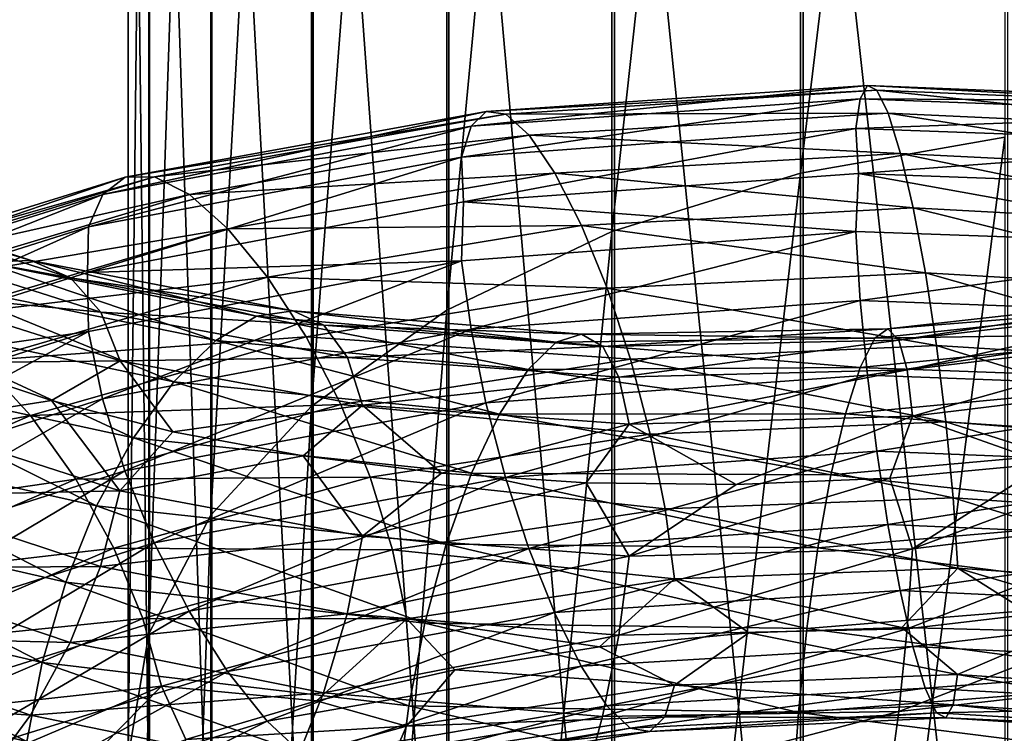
# Model space of a CAD drawing. Header units: metres. Extents: x -80 to 80, y -455 to 95.
# Tile 206 of 256: x -9.35 to -1.66, y -314.45 to -308.88. Entities that reach past the tile are written whole.
import ezdxf

# ---------------------------------------------------------------- set-up
doc = ezdxf.new("R2010")
doc.units = ezdxf.units.M
for name, color, linetype in [('solid_501010_K_01', 7, 'CONTINUOUS'), ('solid_501010_k_02', 7, 'CONTINUOUS'), ('solid_501010_k_02_01', 7, 'CONTINUOUS')]:
    doc.layers.add(name, color=color, linetype=linetype)

msp = doc.modelspace()

# ---------------------------------------------------------------- linework, layer by layer
at = {"layer": 'solid_501010_K_01'}
for points in [[(-2.799342, -310.07663, 1079.417969), (0.383328, -310.193909, 1079.048218), (0.334141, -310.643097, 1078.767212)], [(-2.026454, -313.1586, 1083.838623), (-0.009752, -313.755219, 1083.234497), (0.239914, -313.318329, 1083.504395)]]:
    msp.add_3dface(points, dxfattribs=at)
at = {"layer": 'solid_501010_k_02'}
for points in [[(-7.856166, -299.468048, 1106.099365), (-8.338623, -313.671661, 1098.183594), (-8.338623, -300.285309, 1107.47168)], [(-7.856166, -299.468048, 1106.099365), (-7.856166, -312.745911, 1096.881836), (-8.338623, -313.671661, 1098.183594)], [(-8.338623, -300.285309, 1107.47168), (-8.499992, -314.634216, 1099.536987), (-8.499992, -301.135071, 1108.898682)], [(-8.338623, -300.285309, 1107.47168), (-8.338623, -313.671661, 1098.183594), (-8.499992, -314.634216, 1099.536987)], [(-8.499992, -301.135071, 1108.898682), (-8.33406, -315.596497, 1100.890137), (-8.33406, -301.984589, 1110.325195)], [(-8.499992, -301.135071, 1108.898682), (-8.499992, -314.634216, 1099.536987), (-8.33406, -315.596497, 1100.890137)], [(-5.706848, -309.594208, 1081.675415), (-5.824012, -309.708801, 1081.111084), (-8.698983, -310.240723, 1082.258179)], [(-8.523982, -310.106995, 1082.80542), (-5.706848, -309.594208, 1081.675415), (-8.698983, -310.240723, 1082.258179)], [(-5.553791, -309.614716, 1082.2677), (-5.706848, -309.594208, 1081.675415), (-8.523982, -310.106995, 1082.80542)], [(-8.295369, -310.104034, 1083.374756), (-5.553791, -309.614716, 1082.2677), (-8.523982, -310.106995, 1082.80542)], [(-5.3715, -309.7789, 1082.854858), (-5.553791, -309.614716, 1082.2677), (-8.295369, -310.104034, 1083.374756)], [(-5.824012, -309.708801, 1081.111084), (-5.89894, -309.948792, 1080.607422), (-8.810898, -310.494385, 1081.764648)], [(-8.698983, -310.240723, 1082.258179), (-5.824012, -309.708801, 1081.111084), (-8.810898, -310.494385, 1081.764648)], [(-8.023092, -310.241455, 1083.93396), (-5.3715, -309.7789, 1082.854858), (-8.295369, -310.104034, 1083.374756)], [(-5.170289, -310.075836, 1083.405762), (-5.3715, -309.7789, 1082.854858), (-8.023092, -310.241455, 1083.93396)], [(-5.89894, -309.948792, 1080.607422), (-5.884512, -310.299469, 1080.184326), (-8.818295, -310.849457, 1081.341919)], [(-8.810898, -310.494385, 1081.764648), (-5.89894, -309.948792, 1080.607422), (-8.818295, -310.849457, 1081.341919)], [(-8.523982, -310.106995, 1082.80542), (-8.698983, -310.240723, 1082.258179), (-11.331385, -311.064117, 1083.760742)], [(-11.103426, -310.904541, 1084.284546), (-8.523982, -310.106995, 1082.80542), (-11.331385, -311.064117, 1083.760742)], [(-8.295369, -310.104034, 1083.374756), (-8.523982, -310.106995, 1082.80542), (-11.103426, -310.904541, 1084.284546)], [(-10.805633, -310.86972, 1084.822021), (-8.295369, -310.104034, 1083.374756), (-11.103426, -310.904541, 1084.284546)], [(-8.023092, -310.241455, 1083.93396), (-8.295369, -310.104034, 1083.374756), (-10.805633, -310.86972, 1084.822021)], [(-7.722555, -310.509827, 1084.453491), (-5.170289, -310.075836, 1083.405762), (-8.023092, -310.241455, 1083.93396)], [(-9.259567, -310.756744, 1116.876221), (-11.041761, -310.174194, 1115.19458), (-9.627579, -310.769775, 1117.415039)], [(-10.673605, -310.338562, 1114.690674), (-11.041761, -310.174194, 1115.19458), (-9.259567, -310.756744, 1116.876221)], [(-8.698983, -310.240723, 1082.258179), (-8.810898, -310.494385, 1081.764648), (-11.477166, -311.336243, 1083.28125)], [(-11.331385, -311.064117, 1083.760742), (-8.698983, -310.240723, 1082.258179), (-11.477166, -311.336243, 1083.28125)], [(-10.450962, -310.970825, 1085.342529), (-8.023092, -310.241455, 1083.93396), (-10.805633, -310.86972, 1084.822021)], [(-7.722555, -310.509827, 1084.453491), (-8.023092, -310.241455, 1083.93396), (-10.450962, -310.970825, 1085.342529)], [(-8.950833, -310.892792, 1116.323608), (-10.673605, -310.338562, 1114.690674), (-9.259567, -310.756744, 1116.876221)], [(-10.392157, -310.626343, 1114.193115), (-10.673605, -310.338562, 1114.690674), (-8.950833, -310.892792, 1116.323608)], [(-8.810898, -310.494385, 1081.764648), (-8.818295, -310.849457, 1081.341919), (-11.503824, -311.699188, 1082.860474)], [(-11.477166, -311.336243, 1083.28125), (-8.810898, -310.494385, 1081.764648), (-11.503824, -311.699188, 1082.860474)], [(-10.05948, -311.200348, 1085.818604), (-7.722555, -310.509827, 1084.453491), (-10.450962, -310.970825, 1085.342529)], [(-7.412649, -310.887268, 1084.905273), (-7.722555, -310.509827, 1084.453491), (-10.05948, -311.200348, 1085.818604)], [(-8.714812, -311.160278, 1115.788208), (-10.392157, -310.626343, 1114.193115), (-8.950833, -310.892792, 1116.323608)], [(-10.212708, -311.017639, 1113.730957), (-10.392157, -310.626343, 1114.193115), (-8.714812, -311.160278, 1115.788208)], [(-8.818295, -310.849457, 1081.341919), (-5.899505, -310.758698, 1079.910522), (-8.811743, -311.311157, 1081.064697)], [(-8.811743, -311.311157, 1081.064697), (-5.899505, -310.758698, 1079.910522), (-8.700573, -311.837585, 1080.889771)], [(-5.899505, -310.758698, 1079.910522), (-5.825077, -311.292419, 1079.748657), (-8.700573, -311.837585, 1080.889771)], [(-11.503824, -311.699188, 1082.860474), (-8.818295, -310.849457, 1081.341919), (-8.811743, -311.311157, 1081.064697)], [(-10.034118, -310.928986, 1117.911621), (-10.453622, -311.217865, 1118.339722), (-8.143808, -311.704742, 1119.908081)], [(-9.655792, -311.538727, 1086.224976), (-7.412649, -310.887268, 1084.905273), (-10.05948, -311.200348, 1085.818604)], [(-7.816997, -311.381531, 1119.427124), (-10.034118, -310.928986, 1117.911621), (-8.143808, -311.704742, 1119.908081)], [(-7.11232, -311.351654, 1085.260742), (-7.412649, -310.887268, 1084.905273), (-9.655792, -311.538727, 1086.224976)], [(-8.564328, -311.540436, 1115.301392), (-9.972728, -311.556427, 1113.531616), (-10.212708, -311.017639, 1113.730957)], [(-8.564328, -311.540436, 1115.301392), (-10.212708, -311.017639, 1113.730957), (-8.714812, -311.160278, 1115.788208)], [(-10.453622, -311.217865, 1118.339722), (-10.860443, -311.619598, 1118.672363), (-8.460739, -312.140839, 1120.291748)], [(-8.143808, -311.704742, 1119.908081), (-10.453622, -311.217865, 1118.339722), (-8.460739, -312.140839, 1120.291748)], [(-11.503824, -311.699188, 1082.860474), (-8.811743, -311.311157, 1081.064697), (-11.478266, -312.162018, 1082.576416)], [(-11.478266, -312.162018, 1082.576416), (-8.811743, -311.311157, 1081.064697), (-11.333455, -312.678375, 1082.383057)], [(-8.811743, -311.311157, 1081.064697), (-8.700573, -311.837585, 1080.889771), (-11.333455, -312.678375, 1082.383057)], [(-8.700573, -311.837585, 1080.889771), (-5.825077, -311.292419, 1079.748657), (-8.526214, -312.398865, 1080.841553)], [(-5.825077, -311.292419, 1079.748657), (-5.708343, -311.867371, 1079.719849), (-8.526214, -312.398865, 1080.841553)], [(-9.264581, -311.966156, 1086.536133), (-7.11232, -311.351654, 1085.260742), (-9.655792, -311.538727, 1086.224976)], [(-6.840454, -311.880524, 1085.491821), (-7.11232, -311.351654, 1085.260742), (-9.264581, -311.966156, 1086.536133)], [(-9.264581, -311.966156, 1086.536133), (-9.655792, -311.538727, 1086.224976), (-11.627835, -312.411102, 1087.822144)], [(-10.214071, -312.023773, 1113.029541), (-9.972728, -311.556427, 1113.531616), (-9.099517, -311.849915, 1114.392334)], [(-8.564328, -311.540436, 1115.301392), (-9.099517, -311.849915, 1114.392334), (-9.972728, -311.556427, 1113.531616)], [(-8.564328, -311.540436, 1115.301392), (-8.151635, -312.093201, 1115.184692), (-9.099517, -311.849915, 1114.392334)], [(-6.67197, -311.885193, 1116.628052), (-8.151635, -312.093201, 1115.184692), (-8.564328, -311.540436, 1115.301392)], [(-10.860443, -311.619598, 1118.672363), (-11.22901, -312.116974, 1118.882935), (-8.747868, -312.670654, 1120.548218)], [(-8.460739, -312.140839, 1120.291748), (-10.860443, -311.619598, 1118.672363), (-8.747868, -312.670654, 1120.548218)], [(-11.333455, -312.678375, 1082.383057), (-8.700573, -311.837585, 1080.889771), (-11.106333, -313.220856, 1082.307739)], [(-8.700573, -311.837585, 1080.889771), (-8.526214, -312.398865, 1080.841553), (-11.106333, -313.220856, 1082.307739)], [(-8.565471, -312.555908, 1114.596924), (-10.214071, -312.023773, 1113.029541), (-9.099517, -311.849915, 1114.392334)], [(-8.565471, -312.555908, 1114.596924), (-9.099517, -311.849915, 1114.392334), (-8.151635, -312.093201, 1115.184692)], [(-8.526214, -312.398865, 1080.841553), (-5.708343, -311.867371, 1079.719849), (-8.298139, -312.961761, 1080.925903)], [(-5.708343, -311.867371, 1079.719849), (-5.555645, -312.449677, 1079.828857), (-8.298139, -312.961761, 1080.925903)], [(-8.910445, -312.462433, 1086.726685), (-6.840454, -311.880524, 1085.491821), (-9.264581, -311.966156, 1086.536133)], [(-6.612379, -312.446716, 1085.582397), (-6.840454, -311.880524, 1085.491821), (-8.910445, -312.462433, 1086.726685)], [(-6.67197, -311.885193, 1116.628052), (-7.135502, -312.282745, 1115.90332), (-8.151635, -312.093201, 1115.184692)], [(-11.156725, -312.792725, 1088.077637), (-9.264581, -311.966156, 1086.536133), (-11.627835, -312.411102, 1087.822144)], [(-8.910445, -312.462433, 1086.726685), (-9.264581, -311.966156, 1086.536133), (-11.156725, -312.792725, 1088.077637)], [(-10.394723, -312.592529, 1112.822266), (-10.214071, -312.023773, 1113.029541), (-8.565471, -312.555908, 1114.596924)], [(-11.22901, -312.116974, 1118.882935), (-11.538471, -312.685211, 1118.956665), (-8.988952, -313.267731, 1120.659668)], [(-8.747868, -312.670654, 1120.548218), (-11.22901, -312.116974, 1118.882935), (-8.988952, -313.267731, 1120.659668)], [(-11.106333, -313.220856, 1082.307739), (-8.526214, -312.398865, 1080.841553), (-10.809239, -313.757202, 1082.357788)], [(-8.526214, -312.398865, 1080.841553), (-8.298139, -312.961761, 1080.925903), (-10.809239, -313.757202, 1082.357788)], [(-10.730263, -313.248596, 1088.217163), (-8.910445, -312.462433, 1086.726685), (-11.156725, -312.792725, 1088.077637)], [(-8.613352, -313.002228, 1086.782837), (-8.910445, -312.462433, 1086.726685), (-10.730263, -313.248596, 1088.217163)], [(-8.613352, -313.002228, 1086.782837), (-6.612379, -312.446716, 1085.582397), (-8.910445, -312.462433, 1086.726685)], [(-6.438019, -313.016144, 1085.535767), (-6.612379, -312.446716, 1085.582397), (-8.613352, -313.002228, 1086.782837)], [(-8.298139, -312.961761, 1080.925903), (-5.555645, -312.449677, 1079.828857), (-8.026272, -313.493195, 1081.147461)], [(-5.555645, -312.449677, 1079.828857), (-5.373629, -313.005463, 1080.078979), (-8.026272, -313.493195, 1081.147461)], [(-8.716965, -313.144928, 1114.411499), (-10.394723, -312.592529, 1112.822266), (-8.565471, -312.555908, 1114.596924)], [(-10.677208, -313.158569, 1112.724487), (-10.394723, -312.592529, 1112.822266), (-8.716965, -313.144928, 1114.411499)], [(-11.538471, -312.685211, 1118.956665), (-11.775361, -313.288055, 1118.897095), (-9.173499, -313.894318, 1120.62854)], [(-8.988952, -313.267731, 1120.659668), (-11.538471, -312.685211, 1118.956665), (-9.173499, -313.894318, 1120.62854)], [(-7.856166, -312.745911, 1096.881836), (-8.338623, -326.250549, 1087.828003), (-8.338623, -313.671661, 1098.183594)], [(-7.856166, -312.745911, 1096.881836), (-7.856166, -325.222351, 1086.605591), (-8.338623, -326.250549, 1087.828003)], [(-10.809239, -313.757202, 1082.357788), (-8.298139, -312.961761, 1080.925903), (-10.455105, -314.255432, 1082.539185)], [(-10.372493, -313.755615, 1088.22998), (-8.613352, -313.002228, 1086.782837), (-10.730263, -313.248596, 1088.217163)], [(-8.298139, -312.961761, 1080.925903), (-8.026272, -313.493195, 1081.147461), (-10.455105, -314.255432, 1082.539185)], [(-8.38623, -313.55249, 1086.709351), (-8.613352, -313.002228, 1086.782837), (-10.372493, -313.755615, 1088.22998)], [(-8.38623, -313.55249, 1086.709351), (-6.438019, -313.016144, 1085.535767), (-8.613352, -313.002228, 1086.782837)], [(-6.32685, -313.55368, 1085.357178), (-6.438019, -313.016144, 1085.535767), (-8.38623, -313.55249, 1086.709351)], [(-11.046231, -313.687592, 1112.744873), (-10.677208, -313.158569, 1112.724487), (-8.953855, -313.739838, 1114.348511)], [(-8.953855, -313.739838, 1114.348511), (-10.677208, -313.158569, 1112.724487), (-8.716965, -313.144928, 1114.411499)], [(-11.775361, -313.288055, 1118.897095), (-11.926855, -313.887756, 1118.710449), (-9.291519, -314.511444, 1120.459229)], [(-9.173499, -313.894318, 1120.62854), (-11.775361, -313.288055, 1118.897095), (-9.291519, -314.511444, 1120.459229)], [(-10.455105, -314.255432, 1082.539185), (-8.026272, -313.493195, 1081.147461), (-10.063893, -314.689606, 1082.840576)], [(-10.098985, -314.282043, 1088.122803), (-8.38623, -313.55249, 1086.709351), (-10.372493, -313.755615, 1088.22998)], [(-8.24142, -314.079132, 1086.513184), (-8.38623, -313.55249, 1086.709351), (-10.098985, -314.282043, 1088.122803)], [(-8.026272, -313.493195, 1081.147461), (-7.725944, -313.965332, 1081.49231), (-10.063893, -314.689606, 1082.840576)], [(-8.24142, -314.079132, 1086.513184), (-6.32685, -313.55368, 1085.357178), (-8.38623, -313.55249, 1086.709351)], [(-11.485736, -314.145966, 1112.890869), (-11.046231, -313.687592, 1112.744873), (-9.263316, -314.304779, 1114.414917)], [(-9.263316, -314.304779, 1114.414917), (-11.046231, -313.687592, 1112.744873), (-8.953855, -313.739838, 1114.348511)], [(-8.338623, -313.671661, 1098.183594), (-8.499992, -327.31958, 1089.099121), (-8.499992, -314.634216, 1099.536987)], [(-8.338623, -313.671661, 1098.183594), (-8.338623, -326.250549, 1087.828003), (-8.499992, -327.31958, 1089.099121)], [(-9.291519, -314.511444, 1120.459229), (-11.926855, -313.887756, 1118.710449), (-10.41115, -314.861481, 1119.510376)], [(-10.063893, -314.689606, 1082.840576), (-7.725944, -313.965332, 1081.49231), (-9.660206, -315.037872, 1083.238525)], [(-7.725944, -313.965332, 1081.49231), (-7.416037, -314.35376, 1081.934692), (-9.660206, -315.037872, 1083.238525)], [(-9.924599, -314.795105, 1087.904297), (-8.24142, -314.079132, 1086.513184), (-10.098985, -314.282043, 1088.122803)], [(-9.924599, -314.795105, 1087.904297), (-9.00339, -314.854004, 1086.823608), (-8.24142, -314.079132, 1086.513184)], [(-8.24142, -314.079132, 1086.513184), (-9.00339, -314.854004, 1086.823608), (-8.051086, -314.494965, 1086.10791)], [(-9.631883, -314.804413, 1114.616211), (-11.485736, -314.145966, 1112.890869), (-9.263316, -314.304779, 1114.414917)], [(-6.327694, -314.391479, 1084.63916), (-7.030927, -314.192963, 1085.462036), (-8.051086, -314.494965, 1086.10791)], [(-9.660206, -315.037872, 1083.238525), (-7.416037, -314.35376, 1081.934692), (-9.268723, -315.278168, 1083.709473)], [(-7.416037, -314.35376, 1081.934692), (-7.1155, -314.63385, 1082.448242), (-9.268723, -315.278168, 1083.709473)], [(-8.242519, -314.923828, 1085.792236), (-6.327694, -314.391479, 1084.63916), (-8.051086, -314.494965, 1086.10791)], [(-6.43961, -314.650391, 1084.135254), (-6.327694, -314.391479, 1084.63916), (-8.242519, -314.923828, 1085.792236)]]:
    msp.add_3dface(points, dxfattribs=at)
at = {"layer": 'solid_501010_k_02_01'}
for points in [[(-1.658268, -296.861847, 1101.722778), (-3.254351, -310.074554, 1093.125488), (-3.254351, -297.109741, 1102.13916)], [(-1.658268, -296.861847, 1101.722778), (-1.658268, -309.793732, 1092.730591), (-3.254351, -310.074554, 1093.125488)], [(-3.254351, -297.109741, 1102.13916), (-4.725122, -310.530701, 1093.766968), (-4.725122, -297.512451, 1102.815308)], [(-3.254351, -297.109741, 1102.13916), (-3.254351, -310.074554, 1093.125488), (-4.725122, -310.530701, 1093.766968)], [(-4.725122, -297.512451, 1102.815308), (-6.013947, -311.144592, 1094.630127), (-6.013947, -298.054382, 1103.725464)], [(-4.725122, -297.512451, 1102.815308), (-4.725122, -310.530701, 1093.766968), (-6.013947, -311.144592, 1094.630127)], [(-6.013947, -298.054382, 1103.725464), (-7.071198, -311.892609, 1095.681885), (-7.071198, -298.714752, 1104.834351)], [(-6.013947, -298.054382, 1103.725464), (-6.013947, -311.144592, 1094.630127), (-7.071198, -311.892609, 1095.681885)], [(-7.071198, -298.714752, 1104.834351), (-7.856166, -312.745911, 1096.881836), (-7.856166, -299.468048, 1106.099365)], [(-7.071198, -298.714752, 1104.834351), (-7.071198, -311.892609, 1095.681885), (-7.856166, -312.745911, 1096.881836)], [(-8.33406, -301.984589, 1110.325195), (-7.847216, -316.521484, 1102.190674), (-7.847216, -302.801178, 1111.696411)], [(-8.33406, -301.984589, 1110.325195), (-8.33406, -315.596497, 1100.890137), (-7.847216, -316.521484, 1102.190674)], [(-7.847216, -302.801178, 1111.696411), (-7.058206, -317.373505, 1103.388794), (-7.058206, -303.553345, 1112.959473)], [(-7.847216, -302.801178, 1111.696411), (-7.847216, -316.521484, 1102.190674), (-7.058206, -317.373505, 1103.388794)], [(-7.058206, -303.553345, 1112.959473), (-5.997412, -318.119781, 1104.43811), (-5.997412, -304.212189, 1114.065796)], [(-7.058206, -303.553345, 1112.959473), (-7.058206, -317.373505, 1103.388794), (-5.997412, -318.119781, 1104.43811)], [(-5.997412, -304.212189, 1114.065796), (-4.705681, -318.731598, 1105.298462), (-4.705681, -304.752319, 1114.972778)], [(-5.997412, -304.212189, 1114.065796), (-5.997412, -318.119781, 1104.43811), (-4.705681, -318.731598, 1105.298462)], [(-4.705681, -304.752319, 1114.972778), (-3.232754, -319.185394, 1105.936523), (-3.232754, -305.152924, 1115.645508)], [(-4.705681, -304.752319, 1114.972778), (-4.705681, -318.731598, 1105.298462), (-3.232754, -319.185394, 1105.936523)], [(-3.232754, -305.152924, 1115.645508), (-1.635345, -319.463654, 1106.327759), (-1.635345, -305.39856, 1116.057983)], [(-3.232754, -305.152924, 1115.645508), (-3.232754, -319.185394, 1105.936523), (-1.635345, -319.463654, 1106.327759)], [(-2.730183, -309.39151, 1080.92041), (-2.786235, -309.494324, 1080.345947), (-5.824012, -309.708801, 1081.111084)], [(-5.706848, -309.594208, 1081.675415), (-2.730183, -309.39151, 1080.92041), (-5.824012, -309.708801, 1081.111084)], [(-2.656959, -309.426422, 1081.526245), (-2.730183, -309.39151, 1080.92041), (-5.706848, -309.594208, 1081.675415)], [(-2.730183, -309.39151, 1080.92041), (0.323229, -309.512878, 1080.552856), (-2.786235, -309.494324, 1080.345947)], [(0.31456, -309.552673, 1081.162476), (0.323229, -309.512878, 1080.552856), (-2.730183, -309.39151, 1080.92041)], [(-2.656959, -309.426422, 1081.526245), (0.31456, -309.552673, 1081.162476), (-2.730183, -309.39151, 1080.92041)], [(-2.786235, -309.494324, 1080.345947), (-2.822081, -309.72583, 1079.83606), (-5.89894, -309.948792, 1080.607422)], [(-5.824012, -309.708801, 1081.111084), (-2.786235, -309.494324, 1080.345947), (-5.89894, -309.948792, 1080.607422)], [(-5.553791, -309.614716, 1082.2677), (-2.656959, -309.426422, 1081.526245), (-5.706848, -309.594208, 1081.675415)], [(-2.569751, -309.606934, 1082.129761), (-2.656959, -309.426422, 1081.526245), (-5.553791, -309.614716, 1082.2677)], [(-2.786235, -309.494324, 1080.345947), (0.329865, -309.611542, 1079.975342), (-2.822081, -309.72583, 1079.83606)], [(0.323229, -309.512878, 1080.552856), (0.329865, -309.611542, 1079.975342), (-2.786235, -309.494324, 1080.345947)], [(0.304235, -309.738647, 1081.770508), (0.31456, -309.552673, 1081.162476), (-2.656959, -309.426422, 1081.526245)], [(-2.569751, -309.606934, 1082.129761), (0.304235, -309.738647, 1081.770508), (-2.656959, -309.426422, 1081.526245)], [(-5.3715, -309.7789, 1082.854858), (-2.569751, -309.606934, 1082.129761), (-5.553791, -309.614716, 1082.2677)], [(-2.47349, -309.921265, 1082.698975), (-2.569751, -309.606934, 1082.129761), (-5.3715, -309.7789, 1082.854858)], [(0.329865, -309.611542, 1079.975342), (0.334109, -309.839966, 1079.463501), (-2.822081, -309.72583, 1079.83606)], [(0.292839, -310.058716, 1082.344482), (0.304235, -309.738647, 1081.770508), (-2.569751, -309.606934, 1082.129761)], [(-2.47349, -309.921265, 1082.698975), (0.292839, -310.058716, 1082.344482), (-2.569751, -309.606934, 1082.129761)], [(-5.89894, -309.948792, 1080.607422), (-2.822081, -309.72583, 1079.83606), (-5.884512, -310.299469, 1080.184326)], [(-2.822081, -309.72583, 1079.83606), (-2.799342, -310.07663, 1079.417969), (-5.884512, -310.299469, 1080.184326)], [(-2.822081, -309.72583, 1079.83606), (0.334109, -309.839966, 1079.463501), (-2.799342, -310.07663, 1079.417969)], [(-5.170289, -310.075836, 1083.405762), (-2.47349, -309.921265, 1082.698975), (-5.3715, -309.7789, 1082.854858)], [(-1.658268, -309.793732, 1092.730591), (-3.254351, -322.255493, 1083.077759), (-3.254351, -310.074554, 1093.125488)], [(-1.658268, -309.793732, 1092.730591), (-1.658268, -321.943573, 1082.706909), (-3.254351, -322.255493, 1083.077759)], [(0.334109, -309.839966, 1079.463501), (0.383328, -310.193909, 1079.048218), (-2.799342, -310.07663, 1079.417969)], [(-2.374229, -310.344818, 1083.202271), (-2.47349, -309.921265, 1082.698975), (-5.170289, -310.075836, 1083.405762)], [(0.281087, -310.487915, 1082.852661), (0.292839, -310.058716, 1082.344482), (-2.47349, -309.921265, 1082.698975)], [(-2.374229, -310.344818, 1083.202271), (0.281087, -310.487915, 1082.852661), (-2.47349, -309.921265, 1082.698975)], [(-4.962805, -310.481995, 1083.890137), (-5.170289, -310.075836, 1083.405762), (-7.722555, -310.509827, 1084.453491)], [(-5.884512, -310.299469, 1080.184326), (-2.799342, -310.07663, 1079.417969), (-2.822351, -310.531158, 1079.140503)], [(-4.962805, -310.481995, 1083.890137), (-2.374229, -310.344818, 1083.202271), (-5.170289, -310.075836, 1083.405762)], [(-3.254351, -310.074554, 1093.125488), (-4.725122, -322.762085, 1083.680176), (-4.725122, -310.530701, 1093.766968)], [(-3.254351, -310.074554, 1093.125488), (-3.254351, -322.255493, 1083.077759), (-4.725122, -322.762085, 1083.680176)], [(-2.799342, -310.07663, 1079.417969), (0.334141, -310.643097, 1078.767212), (-2.822351, -310.531158, 1079.140503)], [(-8.818295, -310.849457, 1081.341919), (-5.884512, -310.299469, 1080.184326), (-5.899505, -310.758698, 1079.910522)], [(-5.884512, -310.299469, 1080.184326), (-2.822351, -310.531158, 1079.140503), (-5.899505, -310.758698, 1079.910522)], [(-2.278036, -310.852783, 1083.608154), (-2.374229, -310.344818, 1083.202271), (-4.962805, -310.481995, 1083.890137)], [(0.269699, -311.001068, 1083.263062), (0.281087, -310.487915, 1082.852661), (-2.374229, -310.344818, 1083.202271)], [(-2.278036, -310.852783, 1083.608154), (0.269699, -311.001068, 1083.263062), (-2.374229, -310.344818, 1083.202271)], [(-7.412649, -310.887268, 1084.905273), (-4.962805, -310.481995, 1083.890137), (-7.722555, -310.509827, 1084.453491)], [(-4.761734, -310.973511, 1084.277466), (-4.962805, -310.481995, 1083.890137), (-7.412649, -310.887268, 1084.905273)], [(-4.761734, -310.973511, 1084.277466), (-2.278036, -310.852783, 1083.608154), (-4.962805, -310.481995, 1083.890137)], [(-4.725122, -310.530701, 1093.766968), (-6.013947, -323.443909, 1084.490845), (-6.013947, -311.144592, 1094.630127)], [(-4.725122, -310.530701, 1093.766968), (-4.725122, -322.762085, 1083.680176), (-6.013947, -323.443909, 1084.490845)], [(-5.899505, -310.758698, 1079.910522), (-2.822351, -310.531158, 1079.140503), (-5.825077, -311.292419, 1079.748657)], [(-2.822351, -310.531158, 1079.140503), (-2.786744, -311.069092, 1078.985962), (-5.825077, -311.292419, 1079.748657)], [(-2.822351, -310.531158, 1079.140503), (0.334141, -310.643097, 1078.767212), (-2.786744, -311.069092, 1078.985962)], [(0.334141, -310.643097, 1078.767212), (0.329925, -311.182037, 1078.614014), (-2.786744, -311.069092, 1078.985962)], [(-9.627579, -310.769775, 1117.415039), (-10.034118, -310.928986, 1117.911621), (-7.816997, -311.381531, 1119.427124)], [(-9.259567, -310.756744, 1116.876221), (-9.627579, -310.769775, 1117.415039), (-7.500286, -311.190063, 1118.878906)], [(-7.500286, -311.190063, 1118.878906), (-9.627579, -310.769775, 1117.415039), (-7.816997, -311.381531, 1119.427124)], [(-7.21359, -311.148865, 1118.293213), (-9.259567, -310.756744, 1116.876221), (-7.500286, -311.190063, 1118.878906)], [(-8.950833, -310.892792, 1116.323608), (-9.259567, -310.756744, 1116.876221), (-7.21359, -311.148865, 1118.293213)], [(-2.190958, -311.419922, 1083.885132), (-2.278036, -310.852783, 1083.608154), (-4.761734, -310.973511, 1084.277466)], [(0.259389, -311.572693, 1083.544067), (0.269699, -311.001068, 1083.263062), (-2.278036, -310.852783, 1083.608154)], [(-2.190958, -311.419922, 1083.885132), (0.259389, -311.572693, 1083.544067), (-2.278036, -310.852783, 1083.608154)], [(-6.973073, -311.262329, 1117.700806), (-8.950833, -310.892792, 1116.323608), (-7.21359, -311.148865, 1118.293213)], [(-8.714812, -311.160278, 1115.788208), (-8.950833, -310.892792, 1116.323608), (-6.973073, -311.262329, 1117.700806)], [(-7.11232, -311.351654, 1085.260742), (-4.761734, -310.973511, 1084.277466), (-7.412649, -310.887268, 1084.905273)], [(-4.579718, -311.526245, 1084.537598), (-4.761734, -310.973511, 1084.277466), (-7.11232, -311.351654, 1085.260742)], [(-4.579718, -311.526245, 1084.537598), (-2.190958, -311.419922, 1083.885132), (-4.761734, -310.973511, 1084.277466)], [(-0.10649, -311.014893, 1120.664551), (-2.571414, -311.289429, 1120.208984), (-0.110723, -311.091644, 1121.314697)], [(-2.485677, -311.377258, 1119.569214), (-2.571414, -311.289429, 1120.208984), (-0.10649, -311.014893, 1120.664551)], [(-0.10294, -311.100342, 1120.018433), (-2.485677, -311.377258, 1119.569214), (-0.10649, -311.014893, 1120.664551)], [(-5.825077, -311.292419, 1079.748657), (-2.786744, -311.069092, 1078.985962), (-5.708343, -311.867371, 1079.719849)], [(-2.786744, -311.069092, 1078.985962), (-2.730898, -311.652161, 1078.968262), (-5.708343, -311.867371, 1079.719849)], [(-2.786744, -311.069092, 1078.985962), (0.329925, -311.182037, 1078.614014), (-2.730898, -311.652161, 1078.968262)], [(-0.110723, -311.091644, 1121.314697), (-2.673612, -311.362946, 1120.851318), (-0.115398, -311.32431, 1121.934204)], [(-2.571414, -311.289429, 1120.208984), (-2.673612, -311.362946, 1120.851318), (-0.110723, -311.091644, 1121.314697)], [(-2.420134, -311.610687, 1118.966919), (-2.485677, -311.377258, 1119.569214), (-0.10294, -311.100342, 1120.018433)], [(-0.100225, -311.332336, 1119.411621), (-2.420134, -311.610687, 1118.966919), (-0.10294, -311.100342, 1120.018433)], [(-6.789203, -311.513763, 1117.134766), (-8.714812, -311.160278, 1115.788208), (-6.973073, -311.262329, 1117.700806)], [(-8.564328, -311.540436, 1115.301392), (-8.714812, -311.160278, 1115.788208), (-6.789203, -311.513763, 1117.134766)], [(-7.21359, -311.148865, 1118.293213), (-7.500286, -311.190063, 1118.878906), (-5.160089, -311.392975, 1120.033569)], [(-4.962846, -311.331421, 1119.412964), (-7.21359, -311.148865, 1118.293213), (-5.160089, -311.392975, 1120.033569)], [(-6.973073, -311.262329, 1117.700806), (-7.21359, -311.148865, 1118.293213), (-4.962846, -311.331421, 1119.412964)], [(-6.013947, -311.144592, 1094.630127), (-7.071198, -324.274658, 1085.478638), (-7.071198, -311.892609, 1095.681885)], [(-6.013947, -311.144592, 1094.630127), (-6.013947, -323.443909, 1084.490845), (-7.071198, -324.274658, 1085.478638)], [(0.329925, -311.182037, 1078.614014), (0.323313, -311.767426, 1078.598633), (-2.730898, -311.652161, 1078.968262)], [(-7.500286, -311.190063, 1118.878906), (-7.816997, -311.381531, 1119.427124), (-5.377981, -311.607788, 1120.620239)], [(-5.160089, -311.392975, 1120.033569), (-7.500286, -311.190063, 1118.878906), (-5.377981, -311.607788, 1120.620239)], [(-4.797374, -311.42868, 1118.79126), (-6.973073, -311.262329, 1117.700806), (-4.962846, -311.331421, 1119.412964)], [(-6.789203, -311.513763, 1117.134766), (-6.973073, -311.262329, 1117.700806), (-4.797374, -311.42868, 1118.79126)], [(-4.962846, -311.331421, 1119.412964), (-5.160089, -311.392975, 1120.033569), (-2.673612, -311.362946, 1120.851318)], [(-2.571414, -311.289429, 1120.208984), (-4.962846, -311.331421, 1119.412964), (-2.673612, -311.362946, 1120.851318)], [(-4.797374, -311.42868, 1118.79126), (-4.962846, -311.331421, 1119.412964), (-2.571414, -311.289429, 1120.208984)], [(-2.485677, -311.377258, 1119.569214), (-4.797374, -311.42868, 1118.79126), (-2.571414, -311.289429, 1120.208984)], [(-0.115398, -311.32431, 1121.934204), (-2.786509, -311.591583, 1121.461914), (-0.120223, -311.691711, 1122.48877)], [(-2.673612, -311.362946, 1120.851318), (-2.786509, -311.591583, 1121.461914), (-0.115398, -311.32431, 1121.934204)], [(-2.378344, -311.972778, 1118.437012), (-2.420134, -311.610687, 1118.966919), (-0.100225, -311.332336, 1119.411621)], [(-0.098495, -311.694031, 1118.87915), (-2.378344, -311.972778, 1118.437012), (-0.100225, -311.332336, 1119.411621)], [(-7.816997, -311.381531, 1119.427124), (-8.143808, -311.704742, 1119.908081), (-5.602823, -311.955902, 1121.140625)], [(-5.377981, -311.607788, 1120.620239), (-7.816997, -311.381531, 1119.427124), (-5.602823, -311.955902, 1121.140625)], [(-6.840454, -311.880524, 1085.491821), (-4.579718, -311.526245, 1084.537598), (-7.11232, -311.351654, 1085.260742)], [(-5.160089, -311.392975, 1120.033569), (-5.377981, -311.607788, 1120.620239), (-2.786509, -311.591583, 1121.461914)], [(-2.673612, -311.362946, 1120.851318), (-5.160089, -311.392975, 1120.033569), (-2.786509, -311.591583, 1121.461914)], [(-4.670874, -311.66861, 1118.202759), (-4.797374, -311.42868, 1118.79126), (-2.485677, -311.377258, 1119.569214)], [(-2.420134, -311.610687, 1118.966919), (-4.670874, -311.66861, 1118.202759), (-2.485677, -311.377258, 1119.569214)], [(-4.670874, -311.66861, 1118.202759), (-6.789203, -311.513763, 1117.134766), (-4.797374, -311.42868, 1118.79126)], [(-2.117907, -312.016998, 1084.014404), (-2.190958, -311.419922, 1083.885132), (-4.579718, -311.526245, 1084.537598)], [(0.250741, -312.173248, 1083.676636), (0.259389, -311.572693, 1083.544067), (-2.190958, -311.419922, 1083.885132)], [(-2.117907, -312.016998, 1084.014404), (0.250741, -312.173248, 1083.676636), (-2.190958, -311.419922, 1083.885132)], [(-6.67197, -311.885193, 1116.628052), (-8.564328, -311.540436, 1115.301392), (-6.789203, -311.513763, 1117.134766)], [(-4.427021, -312.111755, 1084.652832), (-4.579718, -311.526245, 1084.537598), (-6.840454, -311.880524, 1085.491821)], [(-6.67197, -311.885193, 1116.628052), (-6.789203, -311.513763, 1117.134766), (-4.670874, -311.66861, 1118.202759)], [(-4.427021, -312.111755, 1084.652832), (-2.117907, -312.016998, 1084.014404), (-4.579718, -311.526245, 1084.537598)], [(-5.377981, -311.607788, 1120.620239), (-5.602823, -311.955902, 1121.140625), (-2.903007, -311.95459, 1122.007202)], [(-2.786509, -311.591583, 1121.461914), (-5.377981, -311.607788, 1120.620239), (-2.903007, -311.95459, 1122.007202)], [(-4.590219, -312.033997, 1117.681519), (-4.670874, -311.66861, 1118.202759), (-2.420134, -311.610687, 1118.966919)], [(-2.378344, -311.972778, 1118.437012), (-4.590219, -312.033997, 1117.681519), (-2.420134, -311.610687, 1118.966919)], [(-2.786509, -311.591583, 1121.461914), (-2.903007, -311.95459, 1122.007202), (-0.120223, -311.691711, 1122.48877)], [(-8.143808, -311.704742, 1119.908081), (-8.460739, -312.140839, 1120.291748), (-5.820867, -312.417053, 1121.5625)], [(-5.602823, -311.955902, 1121.140625), (-8.143808, -311.704742, 1119.908081), (-5.820867, -312.417053, 1121.5625)], [(-4.590219, -312.033997, 1117.681519), (-6.67197, -311.885193, 1116.628052), (-4.670874, -311.66861, 1118.202759)], [(-5.708343, -311.867371, 1079.719849), (-2.730898, -311.652161, 1078.968262), (-5.555645, -312.449677, 1079.828857)], [(-2.730898, -311.652161, 1078.968262), (-2.657846, -312.246124, 1079.091309), (-5.555645, -312.449677, 1079.828857)], [(-0.120223, -311.691711, 1122.48877), (-2.903007, -311.95459, 1122.007202), (-0.124901, -312.172546, 1122.943848)], [(-2.730898, -311.652161, 1078.968262), (0.323313, -311.767426, 1078.598633), (-2.657846, -312.246124, 1079.091309)], [(-0.098495, -311.694031, 1118.87915), (-1.332651, -312.340912, 1118.259277), (-2.378344, -311.972778, 1118.437012)], [(0.323313, -311.767426, 1078.598633), (0.314665, -312.364868, 1078.724976), (-2.657846, -312.246124, 1079.091309)], [(-7.071198, -311.892609, 1095.681885), (-7.856166, -325.222351, 1086.605591), (-7.856166, -312.745911, 1096.881836)], [(-7.071198, -311.892609, 1095.681885), (-7.071198, -324.274658, 1085.478638), (-7.856166, -325.222351, 1086.605591)], [(-6.67197, -311.885193, 1116.628052), (-6.05652, -312.41629, 1116.546143), (-7.135502, -312.282745, 1115.90332)], [(-6.612379, -312.446716, 1085.582397), (-4.427021, -312.111755, 1084.652832), (-6.840454, -311.880524, 1085.491821)], [(-4.590219, -312.033997, 1117.681519), (-6.05652, -312.41629, 1116.546143), (-6.67197, -311.885193, 1116.628052)], [(-2.903007, -311.95459, 1122.007202), (-5.602823, -311.955902, 1121.140625), (-3.015983, -312.430756, 1122.453003)], [(-2.903007, -311.95459, 1122.007202), (-3.015983, -312.430756, 1122.453003), (-0.124901, -312.172546, 1122.943848)], [(-5.602823, -311.955902, 1121.140625), (-5.820867, -312.417053, 1121.5625), (-3.015983, -312.430756, 1122.453003)], [(-2.378344, -311.972778, 1118.437012), (-3.755842, -312.504395, 1117.581787), (-4.590219, -312.033997, 1117.681519)], [(-2.062061, -312.608643, 1083.997681), (-2.117907, -312.016998, 1084.014404), (-4.427021, -312.111755, 1084.652832)], [(-2.378344, -311.972778, 1118.437012), (-2.556056, -312.454712, 1117.966064), (-3.755842, -312.504395, 1117.581787)], [(-2.378344, -311.972778, 1118.437012), (-1.332651, -312.340912, 1118.259277), (-2.556056, -312.454712, 1117.966064)], [(0.244129, -312.767273, 1083.662109), (0.250741, -312.173248, 1083.676636), (-2.117907, -312.016998, 1084.014404)], [(-2.062061, -312.608643, 1083.997681), (0.244129, -312.767273, 1083.662109), (-2.117907, -312.016998, 1084.014404)], [(-8.565471, -312.555908, 1114.596924), (-8.151635, -312.093201, 1115.184692), (-7.135502, -312.282745, 1115.90332)], [(-4.590219, -312.033997, 1117.681519), (-4.925189, -312.490997, 1117.107666), (-6.05652, -312.41629, 1116.546143)], [(-4.590219, -312.033997, 1117.681519), (-3.755842, -312.504395, 1117.581787), (-4.925189, -312.490997, 1117.107666)], [(-8.460739, -312.140839, 1120.291748), (-8.747868, -312.670654, 1120.548218), (-6.018407, -312.970612, 1121.853027)], [(-5.820867, -312.417053, 1121.5625), (-8.460739, -312.140839, 1120.291748), (-6.018407, -312.970612, 1121.853027)], [(-4.310286, -312.695129, 1084.625244), (-4.427021, -312.111755, 1084.652832), (-6.612379, -312.446716, 1085.582397)], [(-4.310286, -312.695129, 1084.625244), (-2.062061, -312.608643, 1083.997681), (-4.427021, -312.111755, 1084.652832)], [(-0.124901, -312.172546, 1122.943848), (-3.015983, -312.430756, 1122.453003), (-0.12914, -312.744995, 1123.264771)], [(-2.378661, -313.006836, 1117.730347), (-1.332651, -312.340912, 1118.259277), (-0.097941, -312.162994, 1118.460327)], [(-0.098508, -312.730713, 1118.174194), (-2.378661, -313.006836, 1117.730347), (-0.097941, -312.162994, 1118.460327)], [(-5.555645, -312.449677, 1079.828857), (-2.657846, -312.246124, 1079.091309), (-5.373629, -313.005463, 1080.078979)], [(-2.657846, -312.246124, 1079.091309), (-2.570769, -312.816559, 1079.358032), (-5.373629, -313.005463, 1080.078979)], [(-2.657846, -312.246124, 1079.091309), (0.314665, -312.364868, 1078.724976), (-2.570769, -312.816559, 1079.358032)], [(-6.67286, -312.908539, 1115.921875), (-8.565471, -312.555908, 1114.596924), (-7.135502, -312.282745, 1115.90332)], [(-6.67286, -312.908539, 1115.921875), (-7.135502, -312.282745, 1115.90332), (-6.05652, -312.41629, 1116.546143)], [(0.314665, -312.364868, 1078.724976), (0.304356, -312.93985, 1078.995728), (-2.570769, -312.816559, 1079.358032)], [(-2.378661, -313.006836, 1117.730347), (-2.556056, -312.454712, 1117.966064), (-1.332651, -312.340912, 1118.259277)], [(-6.67286, -312.908539, 1115.921875), (-6.05652, -312.41629, 1116.546143), (-4.925189, -312.490997, 1117.107666)], [(-4.590831, -313.063568, 1116.974487), (-6.67286, -312.908539, 1115.921875), (-4.925189, -312.490997, 1117.107666)], [(-6.438019, -313.016144, 1085.535767), (-4.310286, -312.695129, 1084.625244), (-6.612379, -312.446716, 1085.582397)], [(-5.820867, -312.417053, 1121.5625), (-6.018407, -312.970612, 1121.853027), (-3.118335, -312.998627, 1122.765381)], [(-3.015983, -312.430756, 1122.453003), (-5.820867, -312.417053, 1121.5625), (-3.118335, -312.998627, 1122.765381)], [(-4.590831, -313.063568, 1116.974487), (-4.925189, -312.490997, 1117.107666), (-3.755842, -312.504395, 1117.581787)], [(-4.590831, -313.063568, 1116.974487), (-3.755842, -312.504395, 1117.581787), (-2.556056, -312.454712, 1117.966064)], [(-2.378661, -313.006836, 1117.730347), (-4.590831, -313.063568, 1116.974487), (-2.556056, -312.454712, 1117.966064)], [(-3.015983, -312.430756, 1122.453003), (-3.118335, -312.998627, 1122.765381), (-0.12914, -312.744995, 1123.264771)], [(-8.716965, -313.144928, 1114.411499), (-8.565471, -312.555908, 1114.596924), (-6.67286, -312.908539, 1115.921875)], [(-2.026454, -313.1586, 1083.838623), (-2.062061, -312.608643, 1083.997681), (-4.310286, -312.695129, 1084.625244)], [(0.239914, -313.318329, 1083.504395), (0.244129, -312.767273, 1083.662109), (-2.062061, -312.608643, 1083.997681)], [(-2.026454, -313.1586, 1083.838623), (0.239914, -313.318329, 1083.504395), (-2.062061, -312.608643, 1083.997681)], [(-8.747868, -312.670654, 1120.548218), (-8.988952, -313.267731, 1120.659668), (-6.184269, -313.588776, 1121.993042)], [(-6.018407, -312.970612, 1121.853027), (-8.747868, -312.670654, 1120.548218), (-6.184269, -313.588776, 1121.993042)], [(-4.235857, -313.240509, 1084.459229), (-4.310286, -312.695129, 1084.625244), (-6.438019, -313.016144, 1085.535767)], [(-4.235857, -313.240509, 1084.459229), (-2.026454, -313.1586, 1083.838623), (-4.310286, -312.695129, 1084.625244)], [(-0.12914, -312.744995, 1123.264771), (-3.118335, -312.998627, 1122.765381), (-0.132699, -313.380341, 1123.430298)], [(-2.420731, -313.632141, 1117.585449), (-2.378661, -313.006836, 1117.730347), (-0.098508, -312.730713, 1118.174194)], [(-0.10025, -313.358917, 1118.033325), (-2.420731, -313.632141, 1117.585449), (-0.098508, -312.730713, 1118.174194)], [(-5.373629, -313.005463, 1080.078979), (-2.570769, -312.816559, 1079.358032), (-5.172557, -313.505432, 1080.4552)], [(-2.570769, -312.816559, 1079.358032), (-2.474576, -313.333374, 1079.752319), (-5.172557, -313.505432, 1080.4552)], [(-2.570769, -312.816559, 1079.358032), (0.304356, -312.93985, 1078.995728), (-2.474576, -313.333374, 1079.752319)], [(-6.79088, -313.513977, 1115.754272), (-8.716965, -313.144928, 1114.411499), (-6.67286, -312.908539, 1115.921875)], [(-6.79088, -313.513977, 1115.754272), (-6.67286, -312.908539, 1115.921875), (-4.590831, -313.063568, 1116.974487)], [(0.304356, -312.93985, 1078.995728), (0.292967, -313.461975, 1079.394409), (-2.474576, -313.333374, 1079.752319)], [(-8.026272, -313.493195, 1081.147461), (-5.373629, -313.005463, 1080.078979), (-7.725944, -313.965332, 1081.49231)], [(-5.373629, -313.005463, 1080.078979), (-5.172557, -313.505432, 1080.4552), (-7.725944, -313.965332, 1081.49231)], [(-6.32685, -313.55368, 1085.357178), (-4.235857, -313.240509, 1084.459229), (-6.438019, -313.016144, 1085.535767)], [(-6.018407, -312.970612, 1121.853027), (-6.184269, -313.588776, 1121.993042), (-3.204273, -313.629669, 1122.923584)], [(-3.118335, -312.998627, 1122.765381), (-6.018407, -312.970612, 1121.853027), (-3.204273, -313.629669, 1122.923584)], [(-4.672028, -313.681213, 1116.820435), (-4.590831, -313.063568, 1116.974487), (-2.378661, -313.006836, 1117.730347)], [(-2.420731, -313.632141, 1117.585449), (-4.672028, -313.681213, 1116.820435), (-2.378661, -313.006836, 1117.730347)], [(-3.118335, -312.998627, 1122.765381), (-3.204273, -313.629669, 1122.923584), (-0.132699, -313.380341, 1123.430298)], [(-4.672028, -313.681213, 1116.820435), (-6.79088, -313.513977, 1115.754272), (-4.590831, -313.063568, 1116.974487)], [(-8.953855, -313.739838, 1114.348511), (-8.716965, -313.144928, 1114.411499), (-6.79088, -313.513977, 1115.754272)], [(-4.235857, -313.240509, 1084.459229), (-2.461159, -313.622345, 1083.647095), (-2.026454, -313.1586, 1083.838623)], [(-2.026454, -313.1586, 1083.838623), (-2.461159, -313.622345, 1083.647095), (-1.242388, -313.652618, 1083.398804)], [(-2.026454, -313.1586, 1083.838623), (-1.242388, -313.652618, 1083.398804), (-0.009752, -313.755219, 1083.234497)], [(-6.32685, -313.55368, 1085.357178), (-4.82211, -313.773621, 1084.393311), (-4.235857, -313.240509, 1084.459229)], [(-4.235857, -313.240509, 1084.459229), (-4.82211, -313.773621, 1084.393311), (-3.656425, -313.663177, 1083.97876)], [(-4.235857, -313.240509, 1084.459229), (-3.656425, -313.663177, 1083.97876), (-2.461159, -313.622345, 1083.647095)], [(-8.988952, -313.267731, 1120.659668), (-9.173499, -313.894318, 1120.62854), (-6.311235, -314.23291, 1121.983276)], [(-6.184269, -313.588776, 1121.993042), (-8.988952, -313.267731, 1120.659668), (-6.311235, -314.23291, 1121.983276)], [(-5.172557, -313.505432, 1080.4552), (-2.474576, -313.333374, 1079.752319), (-4.965074, -313.92334, 1080.929443)], [(-2.474576, -313.333374, 1079.752319), (-2.375314, -313.769135, 1080.245117), (-4.965074, -313.92334, 1080.929443)], [(-2.474576, -313.333374, 1079.752319), (0.292967, -313.461975, 1079.394409), (-2.375314, -313.769135, 1080.245117)], [(-0.132699, -313.380341, 1123.430298), (-3.204273, -313.629669, 1122.923584), (-0.135423, -314.039063, 1123.440308)], [(-2.486516, -314.278107, 1117.586548), (-2.420731, -313.632141, 1117.585449), (-0.10025, -313.358917, 1118.033325)], [(-0.102974, -314.008606, 1118.040405), (-2.486516, -314.278107, 1117.586548), (-0.10025, -313.358917, 1118.033325)], [(0.292967, -313.461975, 1079.394409), (0.281215, -313.903534, 1079.891968), (-2.375314, -313.769135, 1080.245117)], [(-6.975427, -314.132202, 1115.719849), (-8.953855, -313.739838, 1114.348511), (-6.79088, -313.513977, 1115.754272)], [(-8.24142, -314.079132, 1086.513184), (-7.030927, -314.192963, 1085.462036), (-6.32685, -313.55368, 1085.357178)], [(-7.725944, -313.965332, 1081.49231), (-5.172557, -313.505432, 1080.4552), (-7.416037, -314.35376, 1081.934692)], [(-5.172557, -313.505432, 1080.4552), (-4.965074, -313.92334, 1080.929443), (-7.416037, -314.35376, 1081.934692)], [(-6.32685, -313.55368, 1085.357178), (-7.030927, -314.192963, 1085.462036), (-5.950389, -313.951202, 1084.888794)], [(-6.975427, -314.132202, 1115.719849), (-6.79088, -313.513977, 1115.754272), (-4.672028, -313.681213, 1116.820435)], [(-6.32685, -313.55368, 1085.357178), (-5.950389, -313.951202, 1084.888794), (-4.82211, -313.773621, 1084.393311)], [(-6.184269, -313.588776, 1121.993042), (-6.311235, -314.23291, 1121.983276), (-3.270058, -314.284576, 1122.927612)], [(-3.204273, -313.629669, 1122.923584), (-6.184269, -313.588776, 1121.993042), (-3.270058, -314.284576, 1122.927612)], [(-4.798993, -314.31662, 1116.807739), (-4.672028, -313.681213, 1116.820435), (-2.420731, -313.632141, 1117.585449)], [(-2.486516, -314.278107, 1117.586548), (-4.798993, -314.31662, 1116.807739), (-2.420731, -313.632141, 1117.585449)], [(-2.026724, -313.987366, 1083.122803), (-2.461159, -313.622345, 1083.647095), (-3.656425, -313.663177, 1083.97876)], [(-3.204273, -313.629669, 1122.923584), (-3.270058, -314.284576, 1122.927612), (-0.135423, -314.039063, 1123.440308)], [(-2.026724, -313.987366, 1083.122803), (-1.242388, -313.652618, 1083.398804), (-2.461159, -313.622345, 1083.647095)], [(-4.798993, -314.31662, 1116.807739), (-6.975427, -314.132202, 1115.719849), (-4.672028, -313.681213, 1116.820435)], [(-4.236423, -314.072998, 1083.74292), (-3.656425, -313.663177, 1083.97876), (-4.82211, -313.773621, 1084.393311)], [(-4.236423, -314.072998, 1083.74292), (-2.026724, -313.987366, 1083.122803), (-3.656425, -313.663177, 1083.97876)], [(-2.026724, -313.987366, 1083.122803), (0.239946, -314.145111, 1082.787598), (-1.242388, -313.652618, 1083.398804)], [(-9.263316, -314.304779, 1114.414917), (-8.953855, -313.739838, 1114.348511), (-6.975427, -314.132202, 1115.719849)], [(-4.236423, -314.072998, 1083.74292), (-4.82211, -313.773621, 1084.393311), (-5.950389, -313.951202, 1084.888794)], [(-4.965074, -313.92334, 1080.929443), (-2.375314, -313.769135, 1080.245117), (-4.763863, -314.232697, 1081.473633)], [(-2.375314, -313.769135, 1080.245117), (-2.279054, -314.096313, 1080.807129), (-4.763863, -314.232697, 1081.473633)], [(-2.375314, -313.769135, 1080.245117), (0.281215, -313.903534, 1079.891968), (-2.279054, -314.096313, 1080.807129)], [(-9.173499, -313.894318, 1120.62854), (-9.291519, -314.511444, 1120.459229), (-6.392431, -314.862915, 1121.827148)], [(-6.311235, -314.23291, 1121.983276), (-9.173499, -313.894318, 1120.62854), (-6.392431, -314.862915, 1121.827148)], [(-7.416037, -314.35376, 1081.934692), (-4.965074, -313.92334, 1080.929443), (-7.1155, -314.63385, 1082.448242)], [(-4.965074, -313.92334, 1080.929443), (-4.763863, -314.232697, 1081.473633), (-7.1155, -314.63385, 1082.448242)], [(-6.327694, -314.391479, 1084.63916), (-5.950389, -313.951202, 1084.888794), (-7.030927, -314.192963, 1085.462036)], [(-6.327694, -314.391479, 1084.63916), (-4.236423, -314.072998, 1083.74292), (-5.950389, -313.951202, 1084.888794)], [(0.281215, -313.903534, 1079.891968), (0.269819, -314.236511, 1080.458618), (-2.279054, -314.096313, 1080.807129)], [(-2.06257, -314.225067, 1082.601685), (-2.026724, -313.987366, 1083.122803), (-4.236423, -314.072998, 1083.74292)], [(-2.572455, -314.906128, 1117.737061), (-2.486516, -314.278107, 1117.586548), (-0.102974, -314.008606, 1118.040405)], [(-0.106533, -314.640961, 1118.198242), (-2.572455, -314.906128, 1117.737061), (-0.102974, -314.008606, 1118.040405)], [(-2.06257, -314.225067, 1082.601685), (0.244189, -314.379791, 1082.264404), (-2.026724, -313.987366, 1083.122803)], [(0.244189, -314.379791, 1082.264404), (0.239946, -314.145111, 1082.787598), (-2.026724, -313.987366, 1083.122803)], [(-8.24142, -314.079132, 1086.513184), (-8.051086, -314.494965, 1086.10791), (-7.030927, -314.192963, 1085.462036)], [(-4.31135, -314.318817, 1083.228394), (-4.236423, -314.072998, 1083.74292), (-6.327694, -314.391479, 1084.63916)], [(-4.763863, -314.232697, 1081.473633), (-2.279054, -314.096313, 1080.807129), (-4.581572, -314.407166, 1082.059326)], [(-2.279054, -314.096313, 1080.807129), (-2.191846, -314.287384, 1081.408936), (-4.581572, -314.407166, 1082.059326)], [(-4.31135, -314.318817, 1083.228394), (-2.06257, -314.225067, 1082.601685), (-4.236423, -314.072998, 1083.74292)], [(-0.135423, -314.039063, 1123.440308), (-3.270058, -314.284576, 1122.927612), (-0.137166, -314.680267, 1123.296997)], [(-2.279054, -314.096313, 1080.807129), (0.269819, -314.236511, 1080.458618), (-2.191846, -314.287384, 1081.408936)], [(-7.216511, -314.726074, 1115.823975), (-9.263316, -314.304779, 1114.414917), (-6.975427, -314.132202, 1115.719849)], [(-7.216511, -314.726074, 1115.823975), (-6.975427, -314.132202, 1115.719849), (-4.798993, -314.31662, 1116.807739)], [(-7.1155, -314.63385, 1082.448242), (-4.763863, -314.232697, 1081.473633), (-6.843224, -314.781128, 1083.006348)], [(-4.763863, -314.232697, 1081.473633), (-4.581572, -314.407166, 1082.059326), (-6.843224, -314.781128, 1083.006348)], [(-6.311235, -314.23291, 1121.983276), (-6.392431, -314.862915, 1121.827148), (-3.312129, -314.922699, 1122.780273)], [(-3.270058, -314.284576, 1122.927612), (-6.311235, -314.23291, 1121.983276), (-3.312129, -314.922699, 1122.780273)], [(-2.118622, -314.328094, 1082.018677), (-2.06257, -314.225067, 1082.601685), (-4.31135, -314.318817, 1083.228394)], [(0.269819, -314.236511, 1080.458618), (0.259494, -314.433105, 1081.064697), (-2.191846, -314.287384, 1081.408936)], [(-2.118622, -314.328094, 1082.018677), (0.250825, -314.47876, 1081.678223), (-2.06257, -314.225067, 1082.601685)], [(0.250825, -314.47876, 1081.678223), (0.244189, -314.379791, 1082.264404), (-2.06257, -314.225067, 1082.601685)], [(-9.631883, -314.804413, 1114.616211), (-9.263316, -314.304779, 1114.414917), (-7.216511, -314.726074, 1115.823975)], [(-4.964855, -314.931702, 1116.940186), (-7.216511, -314.726074, 1115.823975), (-4.798993, -314.31662, 1116.807739)], [(-6.43961, -314.650391, 1084.135254), (-4.31135, -314.318817, 1083.228394), (-6.327694, -314.391479, 1084.63916)], [(-4.428514, -314.433441, 1082.65564), (-4.31135, -314.318817, 1083.228394), (-6.43961, -314.650391, 1084.135254)], [(-4.964855, -314.931702, 1116.940186), (-4.798993, -314.31662, 1116.807739), (-2.486516, -314.278107, 1117.586548)], [(-2.572455, -314.906128, 1117.737061), (-4.964855, -314.931702, 1116.940186), (-2.486516, -314.278107, 1117.586548)], [(-4.581572, -314.407166, 1082.059326), (-2.191846, -314.287384, 1081.408936), (-4.428514, -314.433441, 1082.65564)], [(-2.191846, -314.287384, 1081.408936), (-2.118622, -314.328094, 1082.018677), (-4.428514, -314.433441, 1082.65564)], [(-4.428514, -314.433441, 1082.65564), (-2.118622, -314.328094, 1082.018677), (-4.31135, -314.318817, 1083.228394)], [(-3.270058, -314.284576, 1122.927612), (-3.312129, -314.922699, 1122.780273), (-0.137166, -314.680267, 1123.296997)], [(-2.191846, -314.287384, 1081.408936), (0.259494, -314.433105, 1081.064697), (-2.118622, -314.328094, 1082.018677)], [(0.259494, -314.433105, 1081.064697), (0.250825, -314.47876, 1081.678223), (-2.118622, -314.328094, 1082.018677)], [(-6.843224, -314.781128, 1083.006348), (-4.581572, -314.407166, 1082.059326), (-6.614611, -314.783844, 1083.579712)], [(-4.581572, -314.407166, 1082.059326), (-4.428514, -314.433441, 1082.65564), (-6.614611, -314.783844, 1083.579712)], [(-6.614611, -314.783844, 1083.579712), (-4.428514, -314.433441, 1082.65564), (-6.43961, -314.650391, 1084.135254)]]:
    msp.add_3dface(points, dxfattribs=at)

doc.saveas('drawing.dxf')
